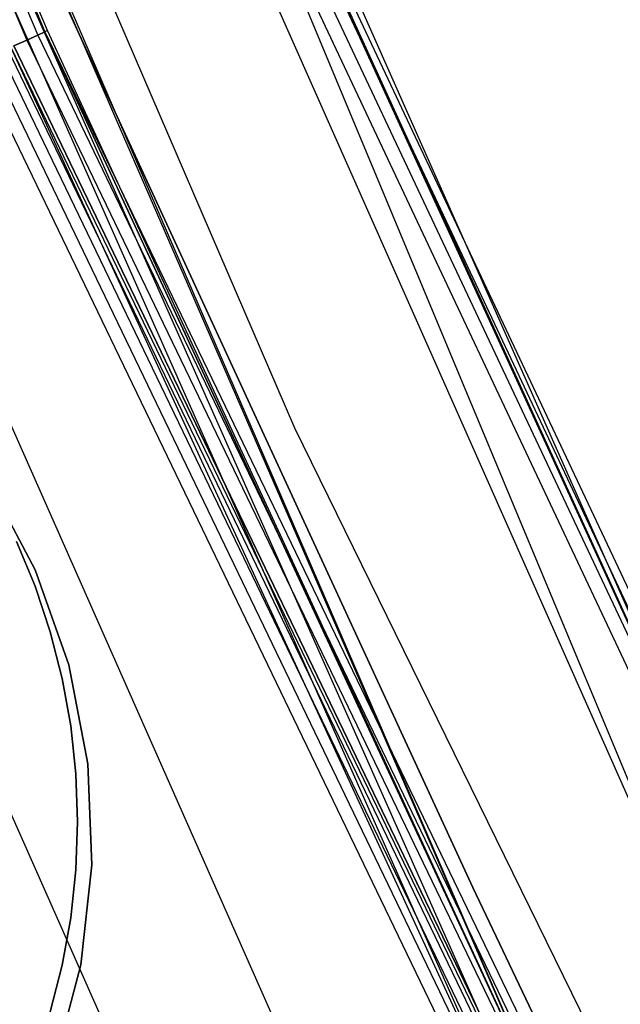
# Model space of a CAD drawing. Extents: x -390 to 397, y -401 to 400.
# Tile 118 of 192: x -341.43 to -338.18, y -159.19 to -153.86. Entities that reach past the tile are written whole.
import ezdxf

# ---------------------------------------------------------------- set-up
doc = ezdxf.new("R2010")
doc.units = 0
doc.header["$LTSCALE"] = 25.4
doc.layers.get('0').update_dxf_attribs({"linetype": 'CONTINUOUS'})

# ---------------------------------------------------------------- blocks, each defined once
blk = doc.blocks.new('FOURTY_ROUND_VII_ZWIS_STL')
at = {"color": 0}
for p, q in [((-348.5896, -136.7377, -927.4414), (-341.3352, -153.9472, -927.4414)), ((-348.5896, -136.7377, -927.4414), (-341.3352, -153.9472, -927.4414)), ((-348.5896, -136.7377, -902.0586), (-341.3352, -153.9472, -902.0586)), ((-348.5896, -136.7377, -902.0586), (-341.3352, -153.9472, -902.0586)), ((-348.5896, -136.7377, -900.4414), (-341.3352, -153.9472, -900.4414)), ((-348.5896, -136.7377, -900.4414), (-341.3352, -153.9472, -900.4414)), ((-348.5493, -136.7218, -927.3765), (-341.2957, -153.9294, -927.3765)), ((-348.5493, -136.7218, -927.3765), (-341.2957, -153.9294, -927.3765)), ((-348.5493, -136.7218, -902.1235), (-341.2957, -153.9294, -902.1235)), ((-348.5493, -136.7218, -902.1235), (-341.2957, -153.9294, -902.1235)), ((-348.5493, -136.7218, -900.3765), (-341.2957, -153.9294, -900.3765)), ((-348.5493, -136.7218, -900.3765), (-341.2957, -153.9294, -900.3765)), ((-341.2818, -153.9231, -927.3), (-348.5351, -136.7163, -927.3)), ((-341.2818, -153.9231, -902.2), (-348.5351, -136.7163, -902.2)), ((-341.2818, -153.9231, -927.3), (-348.5351, -136.7163, -927.3)), ((-341.2818, -153.9231, -902.2), (-348.5351, -136.7163, -902.2)), ((-341.2818, -153.9231, -900.3), (-348.5351, -136.7163, -900.3)), ((-338.5551, -159.8287, -897), (-348.5351, -136.7163, -900.3)), ((-341.2818, -153.9231, -900.3), (-348.5351, -136.7163, -900.3)), ((-338.5551, -159.8287, -897), (-348.5351, -136.7163, -900.3)), ((-348.65, -136.7614, -927.4848), (-341.3943, -153.9739, -927.4848)), ((-348.65, -136.7614, -927.4848), (-341.3943, -153.9739, -927.4848)), ((-348.65, -136.7614, -902.0152), (-341.3943, -153.9739, -902.0152)), ((-348.65, -136.7614, -902.0152), (-341.3943, -153.9739, -902.0152)), ((-348.65, -136.7614, -900.4848), (-341.3943, -153.9739, -900.4848)), ((-348.65, -136.7614, -900.4848), (-341.3943, -153.9739, -900.4848)), ((-338.5551, -159.8287, -897), (-348.0576, -137.9266, -897)), ((-338.5551, -159.8287, -897), (-348.0576, -137.9266, -897)), ((-347.1903, -139.2475, -894), (-339.9453, -156.0715, -894)), ((-347.1903, -139.2475, -894), (-339.9453, -156.0715, -894)), ((-347.1903, -139.2475, -897), (-339.9453, -156.0715, -897)), ((-347.1903, -139.2475, -897), (-339.9453, -156.0715, -897)), ((-337.1988, -159.1881, -927.5), (-344.5299, -142.637, -927.5)), ((-344.5299, -142.637, -927.5), (-337.4869, -159.552, -930.1266)), ((-344.5299, -142.637, -927.5), (-337.4869, -159.552, -930.1266)), ((-337.1988, -159.1881, -927.5), (-344.5299, -142.637, -927.5)), ((-344.9143, -142.7962, -930.1266), (-337.4869, -159.552, -930.1266)), ((-344.9143, -142.7962, -930.1266), (-337.4869, -159.552, -930.1266)), ((-346.0297, -143.2582, -932.4962), (-338.5784, -160.0682, -932.4962)), ((-346.0297, -143.2582, -932.4962), (-338.5784, -160.0682, -932.4962)), ((-338.6678, -160.1105, -929.25), (-346.1211, -143.2961, -929.25)), ((-338.6678, -160.1105, -929.25), (-346.1211, -143.2961, -929.25)), ((-346.9812, -143.6523, -931.3491), (-339.5094, -160.5085, -931.3491)), ((-346.9812, -143.6523, -931.3491), (-339.5094, -160.5085, -931.3491)), ((-347.767, -143.9778, -934.3766), (-340.2783, -160.8722, -934.3766)), ((-347.767, -143.9778, -934.3766), (-340.2783, -160.8722, -934.3766)), ((-341.3614, -150.2038, -894.0586), (-333.3781, -167.1693, -894.0586)), ((-341.3614, -150.2038, -894.0586), (-333.3781, -167.1693, -894.0586)), ((-337.1988, -159.1881, -894.2), (-341.3217, -150.1863, -894.1235)), ((-341.3217, -150.1863, -894.1235), (-333.3393, -167.1498, -894.1235)), ((-337.1988, -159.1881, -894.2), (-341.3217, -150.1863, -894.1235)), ((-341.3217, -150.1863, -894.1235), (-333.3393, -167.1498, -894.1235)), ((-337.1988, -159.1881, -894.2), (-341.3078, -150.1802, -894.2)), ((-337.1988, -159.1881, -927.5), (-341.3078, -150.1802, -894.2)), ((-337.1988, -159.1881, -894.2), (-341.3078, -150.1802, -894.2)), ((-337.1988, -159.1881, -927.5), (-341.3078, -150.1802, -894.2)), ((-333.5045, -167.2327, -894), (-341.4909, -150.2608, -894)), ((-333.5045, -167.2327, -894), (-341.4909, -150.2608, -894)), ((-341.4208, -150.2299, -894.0152), (-333.4361, -167.1984, -894.0152)), ((-341.4208, -150.2299, -894.0152), (-333.4361, -167.1984, -894.0152)), ((-341.1741, -153.8046, -895.4487), (-338.9822, -158.5592, -895.4487)), ((-338.9822, -158.5592, -893.9487), (-341.1741, -153.8046, -893.9487)), ((-341.1741, -153.8046, -895.4487), (-338.9822, -158.5592, -895.4487)), ((-338.9822, -158.5592, -893.9487), (-341.1741, -153.8046, -893.9487)), ((-341.3352, -153.9472, -927.4414), (-341.2957, -153.9294, -927.3765)), ((-341.3352, -153.9472, -927.4414), (-341.2957, -153.9294, -927.3765)), ((-341.2957, -153.9294, -902.1235), (-341.3352, -153.9472, -902.0586)), ((-341.2957, -153.9294, -902.1235), (-341.3352, -153.9472, -902.0586)), ((-341.3352, -153.9472, -900.4414), (-341.2957, -153.9294, -900.3765)), ((-341.3352, -153.9472, -900.4414), (-341.2957, -153.9294, -900.3765)), ((-341.2818, -153.9231, -927.3), (-341.2957, -153.9294, -927.3765)), ((-341.2818, -153.9231, -927.3), (-341.2957, -153.9294, -927.3765)), ((-341.2818, -153.9231, -902.2), (-341.2957, -153.9294, -902.1235)), ((-341.2818, -153.9231, -902.2), (-341.2957, -153.9294, -902.1235)), ((-341.2818, -153.9231, -900.3), (-341.2957, -153.9294, -900.3765)), ((-341.2818, -153.9231, -900.3), (-341.2957, -153.9294, -900.3765)), ((-338.5551, -159.8287, -927.3), (-341.2957, -153.9294, -927.3765)), ((-341.2957, -153.9294, -927.3765), (-333.1934, -170.7539, -927.3765)), ((-338.5551, -159.8287, -927.3), (-341.2957, -153.9294, -927.3765)), ((-341.2957, -153.9294, -927.3765), (-333.1934, -170.7539, -927.3765)), ((-341.2957, -153.9294, -902.1235), (-333.1934, -170.7539, -902.1235)), ((-341.2957, -153.9294, -902.1235), (-333.1934, -170.7539, -902.1235)), ((-341.2957, -153.9294, -902.1235), (-338.5551, -159.8287, -902.2)), ((-341.2957, -153.9294, -902.1235), (-338.5551, -159.8287, -902.2)), ((-338.5551, -159.8287, -900.3), (-341.2957, -153.9294, -900.3765)), ((-341.2957, -153.9294, -900.3765), (-333.1934, -170.7539, -900.3765)), ((-338.5551, -159.8287, -900.3), (-341.2957, -153.9294, -900.3765)), ((-341.2957, -153.9294, -900.3765), (-333.1934, -170.7539, -900.3765)), ((-338.5551, -159.8287, -927.3), (-341.2818, -153.9231, -927.3)), ((-338.5551, -159.8287, -902.2), (-341.2818, -153.9231, -902.2)), ((-341.2818, -153.9231, -902.2), (-341.2818, -153.9231, -927.3)), ((-338.5551, -159.8287, -927.3), (-341.2818, -153.9231, -927.3)), ((-341.2818, -153.9231, -902.2), (-341.2818, -153.9231, -927.3)), ((-338.5551, -159.8287, -902.2), (-341.2818, -153.9231, -902.2)), ((-338.5551, -159.8287, -900.3), (-341.2818, -153.9231, -900.3)), ((-338.5551, -159.8287, -900.3), (-341.2818, -153.9231, -900.3)), ((-338.5551, -159.8287, -897), (-341.2818, -153.9231, -900.3)), ((-338.5551, -159.8287, -897), (-341.2818, -153.9231, -900.3)), ((-341.3943, -153.9739, -927.4848), (-341.4641, -154.0054, -927.5)), ((-341.3943, -153.9739, -927.4848), (-341.4641, -154.0054, -927.5)), ((-341.4641, -154.0054, -902), (-341.3943, -153.9739, -902.0152)), ((-341.4641, -154.0054, -902), (-341.3943, -153.9739, -902.0152)), ((-341.4641, -154.0054, -900.5), (-341.3943, -153.9739, -900.4848)), ((-341.4641, -154.0054, -900.5), (-341.3943, -153.9739, -900.4848)), ((-341.3943, -153.9739, -927.4848), (-341.3352, -153.9472, -927.4414)), ((-341.3943, -153.9739, -927.4848), (-341.3352, -153.9472, -927.4414)), ((-341.3352, -153.9472, -902.0586), (-341.3943, -153.9739, -902.0152)), ((-341.3352, -153.9472, -902.0586), (-341.3943, -153.9739, -902.0152)), ((-341.3943, -153.9739, -900.4848), (-341.3352, -153.9472, -900.4414)), ((-341.3943, -153.9739, -900.4848), (-341.3352, -153.9472, -900.4414)), ((-341.3943, -153.9739, -927.4848), (-333.2897, -170.8033, -927.4848)), ((-341.3943, -153.9739, -927.4848), (-333.2897, -170.8033, -927.4848)), ((-341.3943, -153.9739, -902.0152), (-333.2897, -170.8033, -902.0152)), ((-341.3943, -153.9739, -902.0152), (-333.2897, -170.8033, -902.0152)), ((-341.3943, -153.9739, -900.4848), (-333.2897, -170.8033, -900.4848)), ((-341.3943, -153.9739, -900.4848), (-333.2897, -170.8033, -900.4848)), ((-341.3352, -153.9472, -927.4414), (-333.232, -170.7737, -927.4414)), ((-341.3352, -153.9472, -927.4414), (-333.232, -170.7737, -927.4414)), ((-341.3352, -153.9472, -902.0586), (-333.232, -170.7737, -902.0586)), ((-341.3352, -153.9472, -902.0586), (-333.232, -170.7737, -902.0586)), ((-341.3352, -153.9472, -900.4414), (-333.232, -170.7737, -900.4414)), ((-341.3352, -153.9472, -900.4414), (-333.232, -170.7737, -900.4414)), ((-341.5394, -154.0394, -929.0509), (-333.4314, -170.8759, -929.0509)), ((-341.5394, -154.0394, -929.0509), (-333.4314, -170.8759, -929.0509)), ((-341.4989, -154.0211, -929.1082), (-333.3918, -170.8557, -929.1082)), ((-341.4989, -154.0211, -929.1082), (-333.3918, -170.8557, -929.1082)), ((-341.4798, -154.0124, -929.1777), (-333.3731, -170.846, -929.1777)), ((-338.6678, -160.1105, -929.25), (-341.4798, -154.0124, -929.1777)), ((-338.6678, -160.1105, -929.25), (-341.4798, -154.0124, -929.1777)), ((-341.4798, -154.0124, -929.1777), (-333.3731, -170.846, -929.1777)), ((-341.4641, -154.0054, -902), (-333.3578, -170.8382, -902)), ((-333.3578, -170.8382, -927.5), (-341.4641, -154.0054, -927.5)), ((-333.3578, -170.8382, -927.5), (-341.4641, -154.0054, -927.5)), ((-341.4641, -154.0054, -902), (-333.3578, -170.8382, -902)), ((-333.3578, -170.8382, -900.5), (-341.4641, -154.0054, -900.5)), ((-333.3578, -170.8382, -900.5), (-341.4641, -154.0054, -900.5)), ((-333.55, -170.9367, -929), (-341.6609, -154.0941, -929)), ((-333.55, -170.9367, -929), (-341.6609, -154.0941, -929)), ((-341.5959, -154.0648, -929.0132), (-333.4865, -170.9042, -929.0132)), ((-341.5959, -154.0648, -929.0132), (-333.4865, -170.9042, -929.0132)), ((-339.9453, -156.0715, -894), (-331.8861, -172.5211, -894)), ((-339.9453, -156.0715, -894), (-331.8861, -172.5211, -894)), ((-339.9453, -156.0715, -894), (-339.9453, -156.0715, -897)), ((-339.9453, -156.0715, -897), (-331.8861, -172.5211, -897)), ((-339.9453, -156.0715, -894), (-339.9453, -156.0715, -897)), ((-339.9453, -156.0715, -897), (-331.8861, -172.5211, -897)), ((-341.3485, -156.8401, -895.4487), (-341.6046, -156.3585, -895.4487)), ((-341.6046, -156.3585, -897.9487), (-341.3485, -156.8401, -897.9487)), ((-341.6046, -156.3585, -897.9487), (-341.3485, -156.8401, -897.9487)), ((-341.3485, -156.8401, -895.4487), (-341.6046, -156.3585, -895.4487)), ((-341.3494, -156.9277, -895.43), (-341.4491, -156.687, -895.43)), ((-341.4491, -156.687, -899.43), (-341.3494, -156.9277, -899.43)), ((-341.3494, -156.9277, -895.43), (-341.4491, -156.687, -895.43)), ((-341.4491, -156.687, -899.43), (-341.3494, -156.9277, -899.43)), ((-341.1671, -157.3546, -895.4487), (-341.3485, -156.8401, -895.4487)), ((-341.3485, -156.8401, -897.9487), (-341.1671, -157.3546, -897.9487)), ((-341.3485, -156.8401, -897.9487), (-341.1671, -157.3546, -897.9487)), ((-341.3485, -156.8401, -897.9487), (-341.3485, -156.8401, -895.4487)), ((-341.1671, -157.3546, -895.4487), (-341.3485, -156.8401, -895.4487)), ((-341.3485, -156.8401, -897.9487), (-341.3485, -156.8401, -895.4487)), ((-341.2671, -157.175, -895.43), (-341.3494, -156.9277, -895.43)), ((-341.3494, -156.9277, -899.43), (-341.2671, -157.175, -899.43)), ((-341.3494, -156.9277, -895.43), (-341.3494, -156.9277, -899.43)), ((-341.2671, -157.175, -895.43), (-341.3494, -156.9277, -895.43)), ((-341.3494, -156.9277, -899.43), (-341.2671, -157.175, -899.43)), ((-341.3494, -156.9277, -895.43), (-341.3494, -156.9277, -899.43)), ((-341.2027, -157.4274, -895.43), (-341.2671, -157.175, -895.43)), ((-341.2671, -157.175, -899.43), (-341.2027, -157.4274, -899.43)), ((-341.2671, -157.175, -895.43), (-341.2671, -157.175, -899.43)), ((-341.2027, -157.4274, -895.43), (-341.2671, -157.175, -895.43)), ((-341.2671, -157.175, -899.43), (-341.2027, -157.4274, -899.43)), ((-341.2671, -157.175, -895.43), (-341.2671, -157.175, -899.43)), ((-341.0643, -157.8904, -895.4487), (-341.1671, -157.3546, -895.4487)), ((-341.1671, -157.3546, -897.9487), (-341.0643, -157.8904, -897.9487)), ((-341.1671, -157.3546, -897.9487), (-341.0643, -157.8904, -897.9487)), ((-341.1671, -157.3546, -897.9487), (-341.1671, -157.3546, -895.4487)), ((-341.0643, -157.8904, -895.4487), (-341.1671, -157.3546, -895.4487)), ((-341.1671, -157.3546, -897.9487), (-341.1671, -157.3546, -895.4487)), ((-341.1564, -157.6838, -895.43), (-341.2027, -157.4274, -895.43)), ((-341.2027, -157.4274, -899.43), (-341.1564, -157.6838, -899.43)), ((-341.2027, -157.4274, -895.43), (-341.2027, -157.4274, -899.43)), ((-341.1564, -157.6838, -895.43), (-341.2027, -157.4274, -895.43)), ((-341.2027, -157.4274, -899.43), (-341.1564, -157.6838, -899.43)), ((-341.2027, -157.4274, -895.43), (-341.2027, -157.4274, -899.43)), ((-341.1285, -157.9429, -895.43), (-341.1564, -157.6838, -895.43)), ((-341.1564, -157.6838, -899.43), (-341.1285, -157.9429, -899.43)), ((-341.1564, -157.6838, -895.43), (-341.1564, -157.6838, -899.43)), ((-341.1285, -157.9429, -895.43), (-341.1564, -157.6838, -895.43)), ((-341.1564, -157.6838, -899.43), (-341.1285, -157.9429, -899.43)), ((-341.1564, -157.6838, -895.43), (-341.1564, -157.6838, -899.43)), ((-341.0426, -158.4355, -895.4487), (-341.0643, -157.8904, -895.4487)), ((-341.0643, -157.8904, -897.9487), (-341.0426, -158.4355, -897.9487)), ((-341.0643, -157.8904, -897.9487), (-341.0426, -158.4355, -897.9487)), ((-341.0643, -157.8904, -897.9487), (-341.0643, -157.8904, -895.4487)), ((-341.0426, -158.4355, -895.4487), (-341.0643, -157.8904, -895.4487)), ((-341.0643, -157.8904, -897.9487), (-341.0643, -157.8904, -895.4487)), ((-341.1192, -158.2033, -895.43), (-341.1285, -157.9429, -895.43)), ((-341.1285, -157.9429, -899.43), (-341.1192, -158.2033, -899.43)), ((-341.1285, -157.9429, -895.43), (-341.1285, -157.9429, -899.43)), ((-341.1192, -158.2033, -895.43), (-341.1285, -157.9429, -895.43)), ((-341.1285, -157.9429, -899.43), (-341.1192, -158.2033, -899.43)), ((-341.1285, -157.9429, -895.43), (-341.1285, -157.9429, -899.43)), ((-341.1285, -158.4637, -895.43), (-341.1192, -158.2033, -895.43)), ((-341.1192, -158.2033, -899.43), (-341.1285, -158.4637, -899.43)), ((-341.1285, -158.4637, -895.43), (-341.1192, -158.2033, -895.43)), ((-341.1192, -158.2033, -899.43), (-341.1285, -158.4637, -899.43)), ((-341.1192, -158.2033, -895.43), (-341.1192, -158.2033, -899.43)), ((-341.1192, -158.2033, -895.43), (-341.1192, -158.2033, -899.43)), ((-341.1564, -158.7227, -895.43), (-341.1285, -158.4637, -895.43)), ((-341.1285, -158.4637, -899.43), (-341.1564, -158.7227, -899.43)), ((-341.1564, -158.7227, -895.43), (-341.1285, -158.4637, -895.43)), ((-341.1285, -158.4637, -899.43), (-341.1564, -158.7227, -899.43)), ((-341.1285, -158.4637, -895.43), (-341.1285, -158.4637, -899.43)), ((-341.1285, -158.4637, -895.43), (-341.1285, -158.4637, -899.43)), ((-341.1023, -158.9777, -895.4487), (-341.0426, -158.4355, -895.4487)), ((-341.0426, -158.4355, -897.9487), (-341.1023, -158.9777, -897.9487)), ((-341.0426, -158.4355, -897.9487), (-341.1023, -158.9777, -897.9487)), ((-341.1023, -158.9777, -895.4487), (-341.0426, -158.4355, -895.4487)), ((-341.0426, -158.4355, -897.9487), (-341.0426, -158.4355, -895.4487)), ((-341.0426, -158.4355, -897.9487), (-341.0426, -158.4355, -895.4487)), ((-338.9822, -158.5592, -895.4487), (-336.7241, -163.2826, -895.4487)), ((-336.7241, -163.2826, -893.9487), (-338.9822, -158.5592, -893.9487)), ((-338.9822, -158.5592, -895.4487), (-336.7241, -163.2826, -895.4487)), ((-338.9822, -158.5592, -895.4487), (-338.9822, -158.5592, -893.9487)), ((-336.7241, -163.2826, -893.9487), (-338.9822, -158.5592, -893.9487)), ((-338.9822, -158.5592, -895.4487), (-338.9822, -158.5592, -893.9487)), ((-341.2027, -158.9791, -895.43), (-341.1564, -158.7227, -895.43)), ((-341.1564, -158.7227, -899.43), (-341.2027, -158.9791, -899.43)), ((-341.2027, -158.9791, -895.43), (-341.1564, -158.7227, -895.43)), ((-341.1564, -158.7227, -899.43), (-341.2027, -158.9791, -899.43)), ((-341.1564, -158.7227, -895.43), (-341.1564, -158.7227, -899.43)), ((-341.1564, -158.7227, -895.43), (-341.1564, -158.7227, -899.43)), ((-341.2671, -159.2316, -895.43), (-341.2027, -158.9791, -895.43)), ((-341.2027, -158.9791, -899.43), (-341.2671, -159.2316, -899.43)), ((-341.2671, -159.2316, -895.43), (-341.2027, -158.9791, -895.43)), ((-341.2027, -158.9791, -899.43), (-341.2671, -159.2316, -899.43)), ((-341.2422, -159.505, -895.4487), (-341.1023, -158.9777, -895.4487)), ((-341.1023, -158.9777, -897.9487), (-341.2422, -159.505, -897.9487)), ((-341.1023, -158.9777, -897.9487), (-341.2422, -159.505, -897.9487)), ((-341.2422, -159.505, -895.4487), (-341.1023, -158.9777, -895.4487)), ((-341.2027, -158.9791, -895.43), (-341.2027, -158.9791, -899.43)), ((-341.2027, -158.9791, -895.43), (-341.2027, -158.9791, -899.43)), ((-341.1023, -158.9777, -897.9487), (-341.1023, -158.9777, -895.4487)), ((-341.1023, -158.9777, -897.9487), (-341.1023, -158.9777, -895.4487))]:
    blk.add_line(p, q, dxfattribs=at)

msp = doc.modelspace()

# ---------------------------------------------------------------- block references
at = {"color": 250}
msp.add_blockref('FOURTY_ROUND_VII_ZWIS_STL', (0, 0), dxfattribs=at)

doc.saveas('drawing.dxf')
